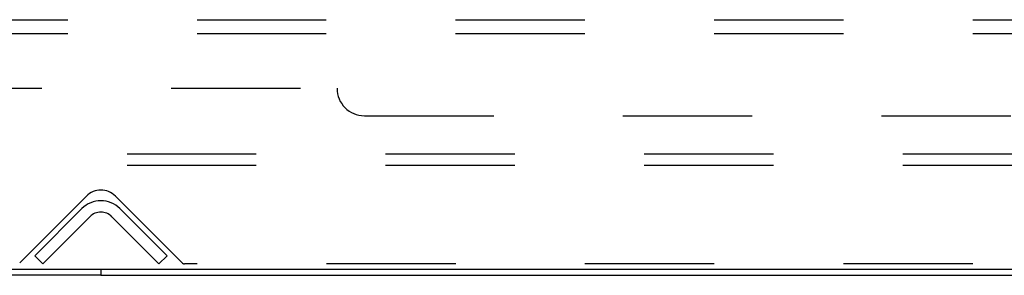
# Model space of a CAD drawing. Header units: inches. Extents: x 0 to 215, y 0 to 139.
# Tile 51 of 115: x 18.67 to 27.66, y 106.78 to 109.11. Entities that reach past the tile are written whole.
import ezdxf

# ---------------------------------------------------------------- set-up
doc = ezdxf.new("R2010")
doc.units = ezdxf.units.IN
doc.header["$LTSCALE"] = 11.804375
doc.header["$MEASUREMENT"] = 0
doc.linetypes.add('HIDDEN', pattern=[0.2, 0.1, -0.1])
doc.layers.get('0').update_dxf_attribs({"linetype": 'CONTINUOUS'})
doc.layers.add('DEFAULT_2', color=8, linetype='HIDDEN')
doc.layers.add('SUBPANEL', color=7, linetype='CONTINUOUS')

msp = doc.modelspace()

# ---------------------------------------------------------------- linework, layer by layer
at = {"color": 3, "linetype": 'Continuous'}
for p, q in [((52.051, 106.8329), (12.025, 106.8329)), ((19.413, 106.7809), (12.1595, 106.7809))]:
    msp.add_line(p, q, dxfattribs=at)
at = {"color": 7, "linetype": 'Continuous'}
for p, q in [((19.413, 106.8329), (19.413, 106.7809)), ((19.413, 106.7809), (44.663, 106.7809))]:
    msp.add_line(p, q, dxfattribs=at)
at = {"layer": 'DEFAULT_2', "color": 8, "linetype": 'HIDDEN'}
for p, q in [((49.163, 107.8849), (14.913, 107.8849)), ((49.163, 107.7809), (14.913, 107.7809)), ((18.6718, 106.8937), (19.2804, 107.5023)), ((19.5456, 107.5023), (20.1542, 106.8937)), ((18.8091, 106.9584), (19.2387, 107.388)), ((20.0169, 106.9584), (19.5873, 107.388)), ((19.3123, 107.3144), (18.8827, 106.8849)), ((19.9433, 106.8849), (19.5138, 107.3144)), ((18.8827, 106.8849), (18.8091, 106.9584)), ((19.9433, 106.8849), (20.0169, 106.9584)), ((43.9006, 106.8849), (20.1754, 106.8849))]:
    msp.add_line(p, q, dxfattribs=at)
for centre, radius, start, end in [((19.413, 107.3697), 0.1875, 45, 135), ((19.413, 107.2137), 0.2465, 45, 135), ((19.413, 107.2137), 0.1425, 45, 135), ((20.1754, 106.9149), 0.03, 225, 270)]:
    msp.add_arc(centre, radius, start, end, dxfattribs=at)
at = {"layer": 'SUBPANEL', "color": 8, "linetype": 'HIDDEN'}
for p, q in [((15.5693, 109.1099), (48.5068, 109.1099)), ((15.5693, 108.9849), (48.5068, 108.9849)), ((17.6943, 108.4849), (21.5693, 108.4849)), ((21.8193, 108.2349), (42.2568, 108.2349))]:
    msp.add_line(p, q, dxfattribs=at)
msp.add_arc((21.8193, 108.4849), 0.25, 180, 270, dxfattribs=at)

doc.saveas('drawing.dxf')
